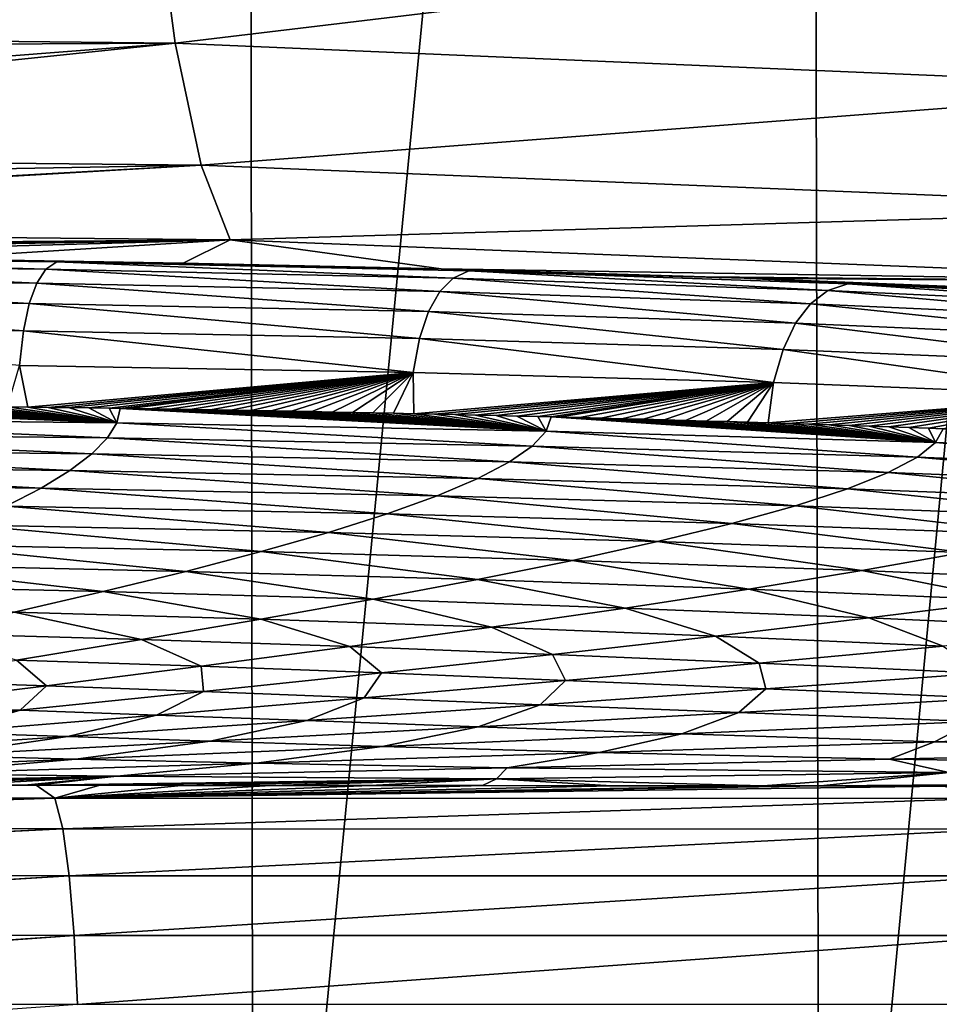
# Model space of a CAD drawing. Header units: metres. Extents: x -136 to 36, y -263 to -20.
# Tile 68 of 99: x 2.19 to 4.41, y -69.6 to -67.22. Entities that reach past the tile are written whole.
import ezdxf

# ---------------------------------------------------------------- set-up
doc = ezdxf.new("R2010")
doc.units = ezdxf.units.M
doc.layers.add('solid_11_382_034_XXX', color=7, linetype='CONTINUOUS')

msp = doc.modelspace()

# ---------------------------------------------------------------- linework, layer by layer
at = {"layer": 'solid_11_382_034_XXX'}
for points in [[(2.735515, -57.603088, 22.868654), (1.370191, -57.603088, 22.991058), (1.37977, -71.43354, 22.990484)], [(2.735515, -57.603088, 22.868654), (1.37977, -71.43354, 22.990484), (2.755159, -71.43222, 22.866291)], [(4.091122, -57.603088, 22.665129), (2.735515, -57.603088, 22.868654), (2.755159, -71.43222, 22.866291)], [(4.091122, -57.603088, 22.665129), (2.755159, -71.43222, 22.866291), (4.120614, -71.431091, 22.659779)], [(5.432197, -57.603088, 22.381208), (4.091122, -57.603088, 22.665129), (4.120614, -71.431091, 22.659779)], [(5.432197, -57.603088, 22.381208), (4.120614, -71.431091, 22.659779), (5.471212, -71.430115, 22.371689)], [(2.512827, -66.879593, -24.265017), (-0.000172, -67.251709, -24.969757), (-0.000171, -67.066566, -24.678522)], [(2.512827, -66.879593, -24.265017), (2.565877, -67.279167, -24.833714), (-0.000172, -67.251709, -24.969757)], [(2.512827, -66.879593, -24.265017), (4.976586, -66.989723, -23.873901), (2.565877, -67.279167, -24.833714)], [(4.976586, -66.989723, -23.873901), (5.076524, -67.386421, -24.432999), (2.565877, -67.279167, -24.833714)], [(2.565877, -67.279167, -24.833714), (-0.000171, -67.291977, -25.041265), (-0.000172, -67.251709, -24.969757)], [(2.565877, -67.279167, -24.833714), (-0.000167, -67.477425, -25.425972), (-0.000171, -67.291977, -25.041265)], [(2.565877, -67.279167, -24.833714), (-0.000164, -67.546501, -25.602993), (-0.000167, -67.477425, -25.425972)], [(2.565877, -67.279167, -24.833714), (2.628613, -67.573349, -25.462532), (-0.000164, -67.546501, -25.602993)], [(2.565877, -67.279167, -24.833714), (5.076524, -67.386421, -24.432999), (2.628613, -67.573349, -25.462532)], [(5.076524, -67.386421, -24.432999), (5.196702, -67.678596, -25.049551), (2.628613, -67.573349, -25.462532)], [(2.628613, -67.573349, -25.462532), (-0.000159, -67.620804, -25.82826), (-0.000164, -67.546501, -25.602993)], [(2.628613, -67.573349, -25.462532), (-0.000147, -67.720474, -26.243542), (-0.000159, -67.620804, -25.82826)], [(2.628613, -67.573349, -25.462532), (-0.000146, -67.726646, -26.277857), (-0.000147, -67.720474, -26.243542)], [(2.628613, -67.573349, -25.462532), (2.699121, -67.753166, -26.132298), (-0.000146, -67.726646, -26.277857)], [(2.628613, -67.573349, -25.462532), (5.196702, -67.678596, -25.049551), (2.699121, -67.753166, -26.132298)], [(5.196702, -67.678596, -25.049551), (5.333454, -67.857346, -25.704758), (2.699121, -67.753166, -26.132298)], [(2.699121, -67.753166, -26.132298), (-0.000131, -67.775307, -26.667095), (-0.000146, -67.726646, -26.277857)], [(2.699121, -67.753166, -26.132298), (0, -67.786644, -26.973072), (-0.000131, -67.775307, -26.667095)], [(2.699121, -67.753166, -26.132298), (0.676892, -67.787941, -26.963823), (0, -67.786644, -26.973072)], [(2.699121, -67.753166, -26.132298), (1.328907, -67.791992, -26.936991), (0.676892, -67.787941, -26.963823)], [(2.699121, -67.753166, -26.132298), (1.962749, -67.798988, -26.893513), (1.328907, -67.791992, -26.936991)], [(2.699121, -67.753166, -26.132298), (2.585721, -67.809273, -26.833864), (1.962749, -67.798988, -26.893513)], [(2.699121, -67.753166, -26.132298), (3.207725, -67.823456, -26.757204), (2.585721, -67.809273, -26.833864)], [(2.699121, -67.753166, -26.132298), (5.333454, -67.857346, -25.704758), (3.207725, -67.823456, -26.757204)], [(1.179011, -67.811302, -34.715813), (1.192717, -67.793335, -30.69672), (2.254649, -67.824081, -34.688675)], [(2.280911, -67.806488, -30.679993), (1.192717, -67.793335, -30.69672), (1.962749, -67.798988, -26.893513)], [(2.254649, -67.824081, -34.688675), (1.192717, -67.793335, -30.69672), (2.280911, -67.806488, -30.679993)], [(1.179011, -67.811302, -34.715813), (2.232455, -67.857437, -38.708927), (1.167592, -67.845345, -38.741364)], [(1.179011, -67.811302, -34.715813), (2.254649, -67.824081, -34.688675), (2.232455, -67.857437, -38.708927)], [(2.280911, -67.806488, -30.679993), (1.962749, -67.798988, -26.893513), (2.585721, -67.809273, -26.833864)], [(2.254649, -67.824081, -34.688675), (2.280911, -67.806488, -30.679993), (3.236641, -67.845589, -34.675632)], [(2.280911, -67.806488, -30.679993), (2.585721, -67.809273, -26.833864), (3.207725, -67.823456, -26.757204)], [(3.274425, -67.828445, -30.665409), (2.280911, -67.806488, -30.679993), (3.207725, -67.823456, -26.757204)], [(3.236641, -67.845589, -34.675632), (2.280911, -67.806488, -30.679993), (3.274425, -67.828445, -30.665409)], [(1.167592, -67.845345, -38.741364), (2.214368, -67.906914, -42.748356), (1.158484, -67.895668, -42.777615)], [(1.167592, -67.845345, -38.741364), (2.232455, -67.857437, -38.708927), (2.214368, -67.906914, -42.748356)], [(2.254649, -67.824081, -34.688675), (3.204217, -67.878113, -38.701134), (2.232455, -67.857437, -38.708927)], [(2.254649, -67.824081, -34.688675), (3.236641, -67.845589, -34.675632), (3.204217, -67.878113, -38.701134)], [(3.236641, -67.845589, -34.675632), (4.097967, -67.907372, -38.71711), (3.204217, -67.878113, -38.701134)], [(3.274425, -67.828445, -30.665409), (3.207725, -67.823456, -26.757204), (3.843963, -67.842621, -26.660671)], [(5.333454, -67.857346, -25.704758), (3.843963, -67.842621, -26.660671), (3.207725, -67.823456, -26.757204)], [(3.236641, -67.845589, -34.675632), (3.274425, -67.828445, -30.665409), (4.140227, -67.875824, -34.676079)], [(3.236641, -67.845589, -34.675632), (4.140227, -67.875824, -34.676079), (4.097967, -67.907372, -38.71711)], [(3.274425, -67.828445, -30.665409), (3.843963, -67.842621, -26.660671), (3.938312, -67.845901, -26.644772)], [(4.188684, -67.8592, -30.652718), (3.274425, -67.828445, -30.665409), (3.938312, -67.845901, -26.644772)], [(4.140227, -67.875824, -34.676079), (3.274425, -67.828445, -30.665409), (4.188684, -67.8592, -30.652718)], [(5.333454, -67.857346, -25.704758), (3.938312, -67.845901, -26.644772), (3.843963, -67.842621, -26.660671)], [(2.232455, -67.857437, -38.708927), (3.177204, -67.926483, -42.751957), (2.214368, -67.906914, -42.748356)], [(2.232455, -67.857437, -38.708927), (3.204217, -67.878113, -38.701134), (3.177204, -67.926483, -42.751957)], [(4.786355, -67.880859, -26.613062), (3.938312, -67.845901, -26.644772), (4.524548, -67.869026, -26.536697)], [(5.333454, -67.857346, -25.704758), (4.524548, -67.869026, -26.536697), (3.938312, -67.845901, -26.644772)], [(4.188684, -67.8592, -30.652718), (3.938312, -67.845901, -26.644772), (4.786355, -67.880859, -26.613062)], [(4.140227, -67.875824, -34.676079), (4.188684, -67.8592, -30.652718), (4.985332, -67.914772, -34.689224)], [(5.043853, -67.898766, -30.641594), (4.188684, -67.8592, -30.652718), (4.786355, -67.880859, -26.613062)], [(4.985332, -67.914772, -34.689224), (4.188684, -67.8592, -30.652718), (5.043853, -67.898766, -30.641594)], [(3.204217, -67.878113, -38.701134), (4.061956, -67.954376, -42.787434), (3.177204, -67.926483, -42.751957)], [(3.204217, -67.878113, -38.701134), (4.097967, -67.907372, -38.71711), (4.061956, -67.954376, -42.787434)], [(4.140227, -67.875824, -34.676079), (4.93343, -67.94519, -38.755718), (4.097967, -67.907372, -38.71711)], [(4.140227, -67.875824, -34.676079), (4.985332, -67.914772, -34.689224), (4.93343, -67.94519, -38.755718)], [(1.158484, -67.895668, -42.777615), (2.200541, -67.972946, -46.813244), (1.15177, -67.962524, -46.828064)], [(1.158484, -67.895668, -42.777615), (2.214368, -67.906914, -42.748356), (2.200541, -67.972946, -46.813244)], [(2.214368, -67.906914, -42.748356), (3.155804, -67.99128, -46.836411), (2.200541, -67.972946, -46.813244)], [(2.214368, -67.906914, -42.748356), (3.177204, -67.926483, -42.751957), (3.155804, -67.99128, -46.836411)], [(4.097967, -67.907372, -38.71711), (4.888192, -67.990562, -42.853497), (4.061956, -67.954376, -42.787434)], [(4.097967, -67.907372, -38.71711), (4.93343, -67.94519, -38.755718), (4.888192, -67.990562, -42.853497)], [(3.177204, -67.926483, -42.751957), (4.032438, -68.017517, -46.896664), (3.155804, -67.99128, -46.836411)], [(3.177204, -67.926483, -42.751957), (4.061956, -67.954376, -42.787434), (4.032438, -68.017517, -46.896664)], [(1.15177, -67.962524, -46.828064), (2.200541, -67.972946, -46.813244), (2.190938, -68.055984, -50.908325)], [(4.061956, -67.954376, -42.787434), (4.849893, -68.051628, -46.992836), (4.032438, -68.017517, -46.896664)], [(4.061956, -67.954376, -42.787434), (4.888192, -67.990562, -42.853497), (4.849893, -68.051628, -46.992836)], [(2.200541, -67.972946, -46.813244), (3.139971, -68.07309, -50.960747), (2.190938, -68.055984, -50.908325)], [(2.200541, -67.972946, -46.813244), (3.155804, -67.99128, -46.836411), (3.139971, -68.07309, -50.960747)], [(3.155804, -67.99128, -46.836411), (4.009351, -68.097473, -51.052055), (3.139971, -68.07309, -50.960747)], [(3.155804, -67.99128, -46.836411), (4.032438, -68.017517, -46.896664), (4.009351, -68.097473, -51.052055)], [(4.032438, -68.017517, -46.896664), (4.818453, -68.129112, -51.181484), (4.009351, -68.097473, -51.052055)], [(4.032438, -68.017517, -46.896664), (4.849893, -68.051628, -46.992836), (4.818453, -68.129112, -51.181484)], [(2.190938, -68.055984, -50.908325), (2.211161, -68.156578, -55.034363), (2.16209, -68.155945, -55.030701)], [(2.190938, -68.055984, -50.908325), (3.139971, -68.07309, -50.960747), (2.211161, -68.156578, -55.034363)], [(3.139971, -68.07309, -50.960747), (2.260185, -68.157234, -55.038128), (2.211161, -68.156578, -55.034363)], [(3.139971, -68.07309, -50.960747), (2.309166, -68.157906, -55.042004), (2.260185, -68.157234, -55.038128)], [(3.139971, -68.07309, -50.960747), (2.358111, -68.158592, -55.045986), (2.309166, -68.157906, -55.042004)], [(3.139971, -68.07309, -50.960747), (2.407025, -68.159302, -55.050079), (2.358111, -68.158592, -55.045986)], [(3.139971, -68.07309, -50.960747), (2.433418, -68.159698, -55.052334), (2.407025, -68.159302, -55.050079)], [(3.139971, -68.07309, -50.960747), (2.455915, -68.160034, -55.054283), (2.433418, -68.159698, -55.052334)], [(3.139971, -68.07309, -50.960747), (2.504787, -68.160782, -55.058601), (2.455915, -68.160034, -55.054283)], [(3.139971, -68.07309, -50.960747), (2.553647, -68.161552, -55.063038), (2.504787, -68.160782, -55.058601)], [(3.139971, -68.07309, -50.960747), (2.602502, -68.162338, -55.067593), (2.553647, -68.161552, -55.063038)], [(3.139971, -68.07309, -50.960747), (2.65136, -68.163147, -55.072266), (2.602502, -68.162338, -55.067593)], [(3.139971, -68.07309, -50.960747), (2.700227, -68.163979, -55.077065), (2.65136, -68.163147, -55.072266)], [(3.139971, -68.07309, -50.960747), (2.749111, -68.164833, -55.081989), (2.700227, -68.163979, -55.077065)], [(3.139971, -68.07309, -50.960747), (2.798022, -68.16571, -55.08704), (2.749111, -68.164833, -55.081989)], [(3.139971, -68.07309, -50.960747), (2.846966, -68.166611, -55.09222), (2.798022, -68.16571, -55.08704)], [(3.139971, -68.07309, -50.960747), (2.895953, -68.167534, -55.097534), (2.846966, -68.166611, -55.09222)], [(3.139971, -68.07309, -50.960747), (2.94499, -68.168472, -55.102985), (2.895953, -68.167534, -55.097534)], [(3.139971, -68.07309, -50.960747), (2.994088, -68.169441, -55.108578), (2.94499, -68.168472, -55.102985)], [(3.139971, -68.07309, -50.960747), (3.043261, -68.170441, -55.114311), (2.994088, -68.169441, -55.108578)], [(3.139971, -68.07309, -50.960747), (3.092518, -68.171455, -55.120193), (3.043261, -68.170441, -55.114311)], [(3.139971, -68.07309, -50.960747), (3.141868, -68.172508, -55.126225), (3.092518, -68.171455, -55.120193)], [(3.139971, -68.07309, -50.960747), (4.009351, -68.097473, -51.052055), (3.141868, -68.172508, -55.126225)], [(4.009351, -68.097473, -51.052055), (3.191323, -68.173576, -55.132412), (3.141868, -68.172508, -55.126225)], [(4.009351, -68.097473, -51.052055), (3.24089, -68.174675, -55.13876), (3.191323, -68.173576, -55.132412)], [(4.009351, -68.097473, -51.052055), (3.290579, -68.175804, -55.145264), (3.24089, -68.174675, -55.13876)], [(4.009351, -68.097473, -51.052055), (3.340403, -68.176964, -55.151939), (3.290579, -68.175804, -55.145264)], [(4.009351, -68.097473, -51.052055), (3.390382, -68.178146, -55.158787), (3.340403, -68.176964, -55.151939)], [(4.009351, -68.097473, -51.052055), (3.440561, -68.179367, -55.165817), (3.390382, -68.178146, -55.158787)], [(4.009351, -68.097473, -51.052055), (3.473267, -68.180176, -55.170483), (3.440561, -68.179367, -55.165817)], [(4.009351, -68.097473, -51.052055), (3.490979, -68.180618, -55.173038), (3.473267, -68.180176, -55.170483)], [(4.009351, -68.097473, -51.052055), (3.541654, -68.181908, -55.180458), (3.490979, -68.180618, -55.173038)], [(4.009351, -68.097473, -51.052055), (3.592581, -68.183228, -55.18808), (3.541654, -68.181908, -55.180458)], [(4.009351, -68.097473, -51.052055), (3.643639, -68.184578, -55.195889), (3.592581, -68.183228, -55.18808)], [(4.009351, -68.097473, -51.052055), (3.694724, -68.185966, -55.203873), (3.643639, -68.184578, -55.195889)], [(4.009351, -68.097473, -51.052055), (3.745725, -68.187378, -55.212013), (3.694724, -68.185966, -55.203873)], [(4.009351, -68.097473, -51.052055), (3.796522, -68.188812, -55.220295), (3.745725, -68.187378, -55.212013)], [(4.009351, -68.097473, -51.052055), (3.846963, -68.190269, -55.228691), (3.796522, -68.188812, -55.220295)], [(4.009351, -68.097473, -51.052055), (3.897041, -68.191742, -55.237198), (3.846963, -68.190269, -55.228691)], [(4.009351, -68.097473, -51.052055), (3.946778, -68.193237, -55.245819), (3.897041, -68.191742, -55.237198)], [(4.009351, -68.097473, -51.052055), (3.996223, -68.194748, -55.254559), (3.946778, -68.193237, -55.245819)], [(4.009351, -68.097473, -51.052055), (4.818453, -68.129112, -51.181484), (3.996223, -68.194748, -55.254559)], [(4.818453, -68.129112, -51.181484), (4.045401, -68.196289, -55.26342), (3.996223, -68.194748, -55.254559)], [(4.818453, -68.129112, -51.181484), (4.094316, -68.197845, -55.272404), (4.045401, -68.196289, -55.26342)], [(4.818453, -68.129112, -51.181484), (4.142981, -68.199425, -55.281509), (4.094316, -68.197845, -55.272404)], [(4.818453, -68.129112, -51.181484), (4.191408, -68.201027, -55.290741), (4.142981, -68.199425, -55.281509)], [(4.818453, -68.129112, -51.181484), (4.239618, -68.202644, -55.300098), (4.191408, -68.201027, -55.290741)], [(4.818453, -68.129112, -51.181484), (4.287629, -68.204292, -55.309582), (4.239618, -68.202644, -55.300098)], [(4.818453, -68.129112, -51.181484), (4.335455, -68.205956, -55.319202), (4.287629, -68.204292, -55.309582)], [(4.818453, -68.129112, -51.181484), (4.383111, -68.207649, -55.328953), (4.335455, -68.205956, -55.319202)], [(4.818453, -68.129112, -51.181484), (4.417881, -68.2089, -55.33617), (4.383111, -68.207649, -55.328953)], [(1.270518, -68.182198, -56.256916), (1.274407, -68.147453, -54.981709), (2.425287, -68.194382, -56.344646)], [(1.274407, -68.147453, -54.981709), (1.315816, -68.147736, -54.983326), (2.425287, -68.194382, -56.344646)], [(1.315816, -68.147736, -54.983326), (1.366425, -68.148087, -54.985382), (2.425287, -68.194382, -56.344646)], [(1.366425, -68.148087, -54.985382), (1.41691, -68.14846, -54.987526), (2.425287, -68.194382, -56.344646)], [(1.41691, -68.14846, -54.987526), (1.467275, -68.148849, -54.989758), (2.425287, -68.194382, -56.344646)], [(1.467275, -68.148849, -54.989758), (1.517522, -68.149246, -54.992077), (2.425287, -68.194382, -56.344646)], [(1.517522, -68.149246, -54.992077), (1.567657, -68.149666, -54.994484), (2.425287, -68.194382, -56.344646)], [(1.567657, -68.149666, -54.994484), (1.617683, -68.150101, -54.996983), (2.425287, -68.194382, -56.344646)], [(1.617683, -68.150101, -54.996983), (1.667606, -68.150551, -54.999573), (2.425287, -68.194382, -56.344646)], [(1.667606, -68.150551, -54.999573), (1.71743, -68.151016, -55.002254), (2.425287, -68.194382, -56.344646)], [(1.71743, -68.151016, -55.002254), (1.767159, -68.151497, -55.005028), (2.425287, -68.194382, -56.344646)], [(1.767159, -68.151497, -55.005028), (1.816799, -68.151993, -55.007896), (2.425287, -68.194382, -56.344646)], [(1.816799, -68.151993, -55.007896), (1.866353, -68.152504, -55.01086), (2.425287, -68.194382, -56.344646)], [(1.866353, -68.152504, -55.01086), (1.915824, -68.153038, -55.01392), (2.425287, -68.194382, -56.344646)], [(1.915824, -68.153038, -55.01392), (1.965216, -68.15358, -55.017075), (2.425287, -68.194382, -56.344646)], [(1.965216, -68.15358, -55.017075), (2.014534, -68.154144, -55.020332), (2.425287, -68.194382, -56.344646)], [(2.014534, -68.154144, -55.020332), (2.063783, -68.154732, -55.023685), (2.425287, -68.194382, -56.344646)], [(2.063783, -68.154732, -55.023685), (2.112966, -68.155327, -55.027142), (2.425287, -68.194382, -56.344646)], [(2.112966, -68.155327, -55.027142), (2.16209, -68.155945, -55.030701), (2.425287, -68.194382, -56.344646)], [(2.16209, -68.155945, -55.030701), (2.211161, -68.156578, -55.034363), (2.425287, -68.194382, -56.344646)], [(2.211161, -68.156578, -55.034363), (2.260185, -68.157234, -55.038128), (2.425287, -68.194382, -56.344646)], [(2.260185, -68.157234, -55.038128), (2.309166, -68.157906, -55.042004), (2.425287, -68.194382, -56.344646)], [(2.309166, -68.157906, -55.042004), (2.358111, -68.158592, -55.045986), (2.425287, -68.194382, -56.344646)], [(2.358111, -68.158592, -55.045986), (2.407025, -68.159302, -55.050079), (2.425287, -68.194382, -56.344646)], [(2.407025, -68.159302, -55.050079), (2.433418, -68.159698, -55.052334), (2.425287, -68.194382, -56.344646)], [(2.425287, -68.194382, -56.344646), (2.433418, -68.159698, -55.052334), (3.460554, -68.214363, -56.477283)], [(2.433418, -68.159698, -55.052334), (2.455915, -68.160034, -55.054283), (3.460554, -68.214363, -56.477283)], [(2.455915, -68.160034, -55.054283), (2.504787, -68.160782, -55.058601), (3.460554, -68.214363, -56.477283)], [(2.504787, -68.160782, -55.058601), (2.553647, -68.161552, -55.063038), (3.460554, -68.214363, -56.477283)], [(2.553647, -68.161552, -55.063038), (2.602502, -68.162338, -55.067593), (3.460554, -68.214363, -56.477283)], [(2.602502, -68.162338, -55.067593), (2.65136, -68.163147, -55.072266), (3.460554, -68.214363, -56.477283)], [(2.65136, -68.163147, -55.072266), (2.700227, -68.163979, -55.077065), (3.460554, -68.214363, -56.477283)], [(2.700227, -68.163979, -55.077065), (2.749111, -68.164833, -55.081989), (3.460554, -68.214363, -56.477283)], [(2.749111, -68.164833, -55.081989), (2.798022, -68.16571, -55.08704), (3.460554, -68.214363, -56.477283)], [(2.798022, -68.16571, -55.08704), (2.846966, -68.166611, -55.09222), (3.460554, -68.214363, -56.477283)], [(2.846966, -68.166611, -55.09222), (2.895953, -68.167534, -55.097534), (3.460554, -68.214363, -56.477283)], [(2.895953, -68.167534, -55.097534), (2.94499, -68.168472, -55.102985), (3.460554, -68.214363, -56.477283)], [(2.94499, -68.168472, -55.102985), (2.994088, -68.169441, -55.108578), (3.460554, -68.214363, -56.477283)], [(2.994088, -68.169441, -55.108578), (3.043261, -68.170441, -55.114311), (3.460554, -68.214363, -56.477283)], [(3.043261, -68.170441, -55.114311), (3.092518, -68.171455, -55.120193), (3.460554, -68.214363, -56.477283)], [(3.092518, -68.171455, -55.120193), (3.141868, -68.172508, -55.126225), (3.460554, -68.214363, -56.477283)], [(3.141868, -68.172508, -55.126225), (3.191323, -68.173576, -55.132412), (3.460554, -68.214363, -56.477283)], [(3.191323, -68.173576, -55.132412), (3.24089, -68.174675, -55.13876), (3.460554, -68.214363, -56.477283)], [(3.24089, -68.174675, -55.13876), (3.290579, -68.175804, -55.145264), (3.460554, -68.214363, -56.477283)], [(3.290579, -68.175804, -55.145264), (3.340403, -68.176964, -55.151939), (3.460554, -68.214363, -56.477283)], [(3.340403, -68.176964, -55.151939), (3.390382, -68.178146, -55.158787), (3.460554, -68.214363, -56.477283)], [(3.390382, -68.178146, -55.158787), (3.440561, -68.179367, -55.165817), (3.460554, -68.214363, -56.477283)], [(1.259042, -68.218727, -57.537518), (1.270518, -68.182198, -56.256916), (2.402703, -68.23098, -57.646309)], [(1.270518, -68.182198, -56.256916), (2.425287, -68.194382, -56.344646), (2.402703, -68.23098, -57.646309)], [(2.402703, -68.23098, -57.646309), (2.425287, -68.194382, -56.344646), (3.427255, -68.250526, -57.795898)], [(2.425287, -68.194382, -56.344646), (3.460554, -68.214363, -56.477283), (3.427255, -68.250526, -57.795898)], [(3.440561, -68.179367, -55.165817), (3.473267, -68.180176, -55.170483), (3.460554, -68.214363, -56.477283)], [(3.460554, -68.214363, -56.477283), (3.473267, -68.180176, -55.170483), (4.40008, -68.242165, -56.655262)], [(3.473267, -68.180176, -55.170483), (3.490979, -68.180618, -55.173038), (4.40008, -68.242165, -56.655262)], [(3.490979, -68.180618, -55.173038), (3.541654, -68.181908, -55.180458), (4.40008, -68.242165, -56.655262)], [(3.541654, -68.181908, -55.180458), (3.592581, -68.183228, -55.18808), (4.40008, -68.242165, -56.655262)], [(3.592581, -68.183228, -55.18808), (3.643639, -68.184578, -55.195889), (4.40008, -68.242165, -56.655262)], [(3.643639, -68.184578, -55.195889), (3.694724, -68.185966, -55.203873), (4.40008, -68.242165, -56.655262)], [(3.694724, -68.185966, -55.203873), (3.745725, -68.187378, -55.212013), (4.40008, -68.242165, -56.655262)], [(3.745725, -68.187378, -55.212013), (3.796522, -68.188812, -55.220295), (4.40008, -68.242165, -56.655262)], [(3.796522, -68.188812, -55.220295), (3.846963, -68.190269, -55.228691), (4.40008, -68.242165, -56.655262)], [(3.846963, -68.190269, -55.228691), (3.897041, -68.191742, -55.237198), (4.40008, -68.242165, -56.655262)], [(3.897041, -68.191742, -55.237198), (3.946778, -68.193237, -55.245819), (4.40008, -68.242165, -56.655262)], [(3.946778, -68.193237, -55.245819), (3.996223, -68.194748, -55.254559), (4.40008, -68.242165, -56.655262)], [(3.996223, -68.194748, -55.254559), (4.045401, -68.196289, -55.26342), (4.40008, -68.242165, -56.655262)], [(4.045401, -68.196289, -55.26342), (4.094316, -68.197845, -55.272404), (4.40008, -68.242165, -56.655262)], [(4.094316, -68.197845, -55.272404), (4.142981, -68.199425, -55.281509), (4.40008, -68.242165, -56.655262)], [(4.142981, -68.199425, -55.281509), (4.191408, -68.201027, -55.290741), (4.40008, -68.242165, -56.655262)], [(4.191408, -68.201027, -55.290741), (4.239618, -68.202644, -55.300098), (4.40008, -68.242165, -56.655262)], [(1.239656, -68.257004, -58.822147), (1.259042, -68.218727, -57.537518), (2.365129, -68.269447, -58.954845)], [(1.259042, -68.218727, -57.537518), (2.402703, -68.23098, -57.646309), (2.365129, -68.269447, -58.954845)], [(3.427255, -68.250526, -57.795898), (3.460554, -68.214363, -56.477283), (4.356245, -68.277412, -57.987278)], [(3.460554, -68.214363, -56.477283), (4.40008, -68.242165, -56.655262), (4.356245, -68.277412, -57.987278)], [(4.239618, -68.202644, -55.300098), (4.287629, -68.204292, -55.309582), (4.40008, -68.242165, -56.655262)], [(4.287629, -68.204292, -55.309582), (4.335455, -68.205956, -55.319202), (4.40008, -68.242165, -56.655262)], [(4.335455, -68.205956, -55.319202), (4.383111, -68.207649, -55.328953), (4.40008, -68.242165, -56.655262)], [(4.383111, -68.207649, -55.328953), (4.417881, -68.2089, -55.33617), (4.40008, -68.242165, -56.655262)], [(4.40008, -68.242165, -56.655262), (4.417881, -68.2089, -55.33617), (5.274637, -68.277786, -56.878666)], [(2.365129, -68.269447, -58.954845), (2.402703, -68.23098, -57.646309), (3.37273, -68.28862, -59.123001)], [(2.402703, -68.23098, -57.646309), (3.427255, -68.250526, -57.795898), (3.37273, -68.28862, -59.123001)], [(4.356245, -68.277412, -57.987278), (4.40008, -68.242165, -56.655262), (5.220208, -68.311646, -58.220772)], [(4.40008, -68.242165, -56.655262), (5.274637, -68.277786, -56.878666), (5.220208, -68.311646, -58.220772)], [(1.212063, -68.297012, -60.109238), (1.239656, -68.257004, -58.822147), (2.312067, -68.309738, -60.267414)], [(1.239656, -68.257004, -58.822147), (2.365129, -68.269447, -58.954845), (2.312067, -68.309738, -60.267414)], [(2.312067, -68.309738, -60.267414), (2.365129, -68.269447, -58.954845), (3.296374, -68.328583, -60.454765)], [(2.365129, -68.269447, -58.954845), (3.37273, -68.28862, -59.123001), (3.296374, -68.328583, -60.454765)], [(3.37273, -68.28862, -59.123001), (3.427255, -68.250526, -57.795898), (4.285633, -68.31459, -59.328251)], [(3.427255, -68.250526, -57.795898), (4.356245, -68.277412, -57.987278), (4.285633, -68.31459, -59.328251)], [(3.296374, -68.328583, -60.454765), (3.37273, -68.28862, -59.123001), (4.187624, -68.35363, -60.673637)], [(3.37273, -68.28862, -59.123001), (4.285633, -68.31459, -59.328251), (4.187624, -68.35363, -60.673637)], [(4.285633, -68.31459, -59.328251), (4.356245, -68.277412, -57.987278), (5.133964, -68.347389, -59.571278)], [(4.356245, -68.277412, -57.987278), (5.220208, -68.311646, -58.220772), (5.133964, -68.347389, -59.571278)], [(1.176112, -68.338707, -61.397259), (1.212063, -68.297012, -60.109238), (2.243281, -68.351784, -61.581257)], [(1.212063, -68.297012, -60.109238), (2.312067, -68.309738, -60.267414), (2.243281, -68.351784, -61.581257)], [(2.243281, -68.351784, -61.581257), (2.312067, -68.309738, -60.267414), (3.197931, -68.370323, -61.78751)], [(2.312067, -68.309738, -60.267414), (3.296374, -68.328583, -60.454765), (3.197931, -68.370323, -61.78751)], [(4.187624, -68.35363, -60.673637), (4.285633, -68.31459, -59.328251), (5.015347, -68.384933, -60.925152)], [(4.285633, -68.31459, -59.328251), (5.133964, -68.347389, -59.571278), (5.015347, -68.384933, -60.925152)], [(1.176112, -68.338707, -61.397259), (2.243281, -68.351784, -61.581257), (2.158831, -68.395508, -62.893635)], [(3.197931, -68.370323, -61.78751), (3.296374, -68.328583, -60.454765), (4.062001, -68.394432, -62.019096)], [(3.296374, -68.328583, -60.454765), (4.187624, -68.35363, -60.673637), (4.062001, -68.394432, -62.019096)], [(2.158831, -68.395508, -62.893635), (2.243281, -68.351784, -61.581257), (3.077536, -68.413734, -63.117584)], [(2.243281, -68.351784, -61.581257), (3.197931, -68.370323, -61.78751), (3.077536, -68.413734, -63.117584)], [(4.062001, -68.394432, -62.019096), (4.187624, -68.35363, -60.673637), (4.864237, -68.424194, -62.277607)], [(4.187624, -68.35363, -60.673637), (5.015347, -68.384933, -60.925152), (4.864237, -68.424194, -62.277607)], [(3.077536, -68.413734, -63.117584), (3.197931, -68.370323, -61.78751), (3.909002, -68.436882, -63.360332)], [(3.197931, -68.370323, -61.78751), (4.062001, -68.394432, -62.019096), (3.909002, -68.436882, -63.360332)], [(2.059083, -68.440796, -64.201721), (2.158831, -68.395508, -62.893635), (2.935722, -68.458694, -64.441223)], [(2.158831, -68.395508, -62.893635), (3.077536, -68.413734, -63.117584), (2.935722, -68.458694, -64.441223)], [(2.935722, -68.458694, -64.441223), (3.077536, -68.413734, -63.117584), (3.729324, -68.48082, -64.692932)], [(3.077536, -68.413734, -63.117584), (3.909002, -68.436882, -63.360332), (3.729324, -68.48082, -64.692932)], [(3.909002, -68.436882, -63.360332), (4.062001, -68.394432, -62.019096), (4.681002, -68.465027, -63.62394)], [(4.062001, -68.394432, -62.019096), (4.864237, -68.424194, -62.277607), (4.681002, -68.465027, -63.62394)], [(3.729324, -68.48082, -64.692932), (3.909002, -68.436882, -63.360332), (4.466502, -68.507301, -64.959343)], [(3.909002, -68.436882, -63.360332), (4.681002, -68.465027, -63.62394), (4.466502, -68.507301, -64.959343)], [(1.944695, -68.487549, -65.502693), (2.059083, -68.440796, -64.201721), (2.773409, -68.505043, -65.754669)], [(2.059083, -68.440796, -64.201721), (2.935722, -68.458694, -64.441223), (2.773409, -68.505043, -65.754669)], [(2.773409, -68.505043, -65.754669), (2.935722, -68.458694, -64.441223), (3.524114, -68.5261, -66.012482)], [(2.935722, -68.458694, -64.441223), (3.729324, -68.48082, -64.692932), (3.524114, -68.5261, -66.012482)], [(3.524114, -68.5261, -66.012482), (3.729324, -68.48082, -64.692932), (4.222081, -68.55085, -66.278976)], [(3.729324, -68.48082, -64.692932), (4.466502, -68.507301, -64.959343), (4.222081, -68.55085, -66.278976)], [(1.816601, -68.535637, -66.793808), (1.944695, -68.487549, -65.502693), (2.591882, -68.552643, -67.054276)], [(1.944695, -68.487549, -65.502693), (2.773409, -68.505043, -65.754669), (2.591882, -68.552643, -67.054276)], [(2.591882, -68.552643, -67.054276), (2.773409, -68.505043, -65.754669), (3.294939, -68.57254, -67.314697)], [(2.773409, -68.505043, -65.754669), (3.524114, -68.5261, -66.012482), (3.294939, -68.57254, -67.314697)], [(4.222081, -68.55085, -66.278976), (4.466502, -68.507301, -64.959343), (4.8961, -68.579689, -66.5644)], [(3.294939, -68.57254, -67.314697), (3.524114, -68.5261, -66.012482), (3.949537, -68.595482, -67.578163)], [(3.524114, -68.5261, -66.012482), (4.222081, -68.55085, -66.278976), (3.949537, -68.595482, -67.578163)], [(1.675996, -68.584938, -68.072556), (1.816601, -68.535637, -66.793808), (2.392769, -68.601326, -68.336693)], [(1.816601, -68.535637, -66.793808), (2.591882, -68.552643, -67.054276), (2.392769, -68.601326, -68.336693)], [(2.392769, -68.601326, -68.336693), (2.591882, -68.552643, -67.054276), (3.043771, -68.619965, -68.595634)], [(2.591882, -68.552643, -67.054276), (3.294939, -68.57254, -67.314697), (3.043771, -68.619965, -68.595634)], [(3.949537, -68.595482, -67.578163), (4.222081, -68.55085, -66.278976), (4.582444, -68.621918, -67.855988)], [(4.222081, -68.55085, -66.278976), (4.8961, -68.579689, -66.5644), (4.582444, -68.621918, -67.855988)], [(3.043771, -68.619965, -68.595634), (3.294939, -68.57254, -67.314697), (3.651103, -68.641022, -68.852592)], [(3.294939, -68.57254, -67.314697), (3.949537, -68.595482, -67.578163), (3.651103, -68.641022, -68.852592)], [(1.675996, -68.584938, -68.072556), (2.392769, -68.601326, -68.336693), (2.178021, -68.650932, -69.599007)], [(2.178021, -68.650932, -69.599007), (2.392769, -68.601326, -68.336693), (2.772955, -68.668198, -69.85186)], [(2.392769, -68.601326, -68.336693), (3.043771, -68.619965, -68.595634), (2.772955, -68.668198, -69.85186)], [(3.651103, -68.641022, -68.852592), (3.949537, -68.595482, -67.578163), (4.239322, -68.665001, -69.119698)], [(3.949537, -68.595482, -67.578163), (4.582444, -68.621918, -67.855988), (4.239322, -68.665001, -69.119698)], [(2.772955, -68.668198, -69.85186), (3.043771, -68.619965, -68.595634), (3.329422, -68.687294, -70.098465)], [(3.043771, -68.619965, -68.595634), (3.651103, -68.641022, -68.852592), (3.329422, -68.687294, -70.098465)], [(4.239322, -68.665001, -69.119698), (4.582444, -68.621918, -67.855988), (4.836153, -68.692352, -69.407738)], [(1.949857, -68.701317, -70.838837), (2.178021, -68.650932, -69.599007), (2.485155, -68.717072, -71.080544)], [(2.178021, -68.650932, -69.599007), (2.772955, -68.668198, -69.85186), (2.485155, -68.717072, -71.080544)], [(3.329422, -68.687294, -70.098465), (3.651103, -68.641022, -68.852592), (3.869597, -68.708755, -70.351524)], [(3.651103, -68.641022, -68.852592), (4.239322, -68.665001, -69.119698), (3.869597, -68.708755, -70.351524)], [(2.485155, -68.717072, -71.080544), (2.772955, -68.668198, -69.85186), (2.987485, -68.734116, -71.31263)], [(2.772955, -68.668198, -69.85186), (3.329422, -68.687294, -70.098465), (2.987485, -68.734116, -71.31263)], [(3.869597, -68.708755, -70.351524), (4.239322, -68.665001, -69.119698), (4.418649, -68.733078, -70.622276)], [(4.239322, -68.665001, -69.119698), (4.836153, -68.692352, -69.407738), (4.418649, -68.733078, -70.622276)], [(2.987485, -68.734116, -71.31263), (3.329422, -68.687294, -70.098465), (3.476505, -68.753014, -71.548119)], [(3.329422, -68.687294, -70.098465), (3.869597, -68.708755, -70.351524), (3.476505, -68.753014, -71.548119)], [(1.949857, -68.701317, -70.838837), (2.485155, -68.717072, -71.080544), (2.18323, -68.766418, -72.279472)], [(2.18323, -68.766418, -72.279472), (2.485155, -68.717072, -71.080544), (2.628505, -68.781319, -72.492615)], [(2.485155, -68.717072, -71.080544), (2.987485, -68.734116, -71.31263), (2.628505, -68.781319, -72.492615)], [(3.476505, -68.753014, -71.548119), (3.869597, -68.708755, -70.351524), (3.974671, -68.774284, -71.798386)], [(3.869597, -68.708755, -70.351524), (4.418649, -68.733078, -70.622276), (3.974671, -68.774284, -71.798386)], [(2.628505, -68.781319, -72.492615), (2.987485, -68.734116, -71.31263), (3.063518, -68.797615, -72.70681)], [(2.987485, -68.734116, -71.31263), (3.476505, -68.753014, -71.548119), (3.063518, -68.797615, -72.70681)], [(3.974671, -68.774284, -71.798386), (4.418649, -68.733078, -70.622276), (4.513083, -68.797905, -72.059509)], [(1.870099, -68.816101, -73.447052), (2.18323, -68.766418, -72.279472), (2.255769, -68.828758, -73.636581)], [(2.18323, -68.766418, -72.279472), (2.628505, -68.781319, -72.492615), (2.255769, -68.828758, -73.636581)], [(3.063518, -68.797615, -72.70681), (3.476505, -68.753014, -71.548119), (3.507891, -68.815826, -72.93325)], [(3.476505, -68.753014, -71.548119), (3.974671, -68.774284, -71.798386), (3.507891, -68.815826, -72.93325)], [(2.255769, -68.828758, -73.636581), (2.628505, -68.781319, -72.492615), (2.634197, -68.842415, -73.825562)], [(2.628505, -68.781319, -72.492615), (3.063518, -68.797615, -72.70681), (2.634197, -68.842415, -73.825562)], [(3.507891, -68.815826, -72.93325), (3.974671, -68.774284, -71.798386), (3.990692, -68.835899, -73.167229)], [(3.974671, -68.774284, -71.798386), (4.513083, -68.797905, -72.059509), (3.990692, -68.835899, -73.167229)], [(1.870099, -68.816101, -73.447052), (2.255769, -68.828758, -73.636581), (1.872491, -68.876305, -74.743332)], [(2.634197, -68.842415, -73.825562), (3.063518, -68.797615, -72.70681), (3.022088, -68.857582, -74.024689)], [(3.063518, -68.797615, -72.70681), (3.507891, -68.815826, -72.93325), (3.022088, -68.857582, -74.024689)], [(3.022088, -68.857582, -74.024689), (3.507891, -68.815826, -72.93325), (3.446367, -68.874146, -74.228226)], [(3.507891, -68.815826, -72.93325), (3.990692, -68.835899, -73.167229), (3.446367, -68.874146, -74.228226)], [(3.990692, -68.835899, -73.167229), (4.513083, -68.797905, -72.059509), (4.533557, -68.858688, -73.426926)], [(1.872491, -68.876305, -74.743332), (2.255769, -68.828758, -73.636581), (2.192048, -68.887291, -74.903)], [(2.255769, -68.828758, -73.636581), (2.634197, -68.842415, -73.825562), (2.192048, -68.887291, -74.903)], [(2.192048, -68.887291, -74.903), (2.634197, -68.842415, -73.825562), (2.520999, -68.899429, -75.071114)], [(2.634197, -68.842415, -73.825562), (3.022088, -68.857582, -74.024689), (2.520999, -68.899429, -75.071114)], [(3.446367, -68.874146, -74.228226), (3.990692, -68.835899, -73.167229), (3.925563, -68.892975, -74.454277)], [(3.990692, -68.835899, -73.167229), (4.533557, -68.858688, -73.426926), (3.925563, -68.892975, -74.454277)], [(2.520999, -68.899429, -75.071114), (3.022088, -68.857582, -74.024689), (2.884046, -68.912529, -75.240746)], [(3.022088, -68.857582, -74.024689), (3.446367, -68.874146, -74.228226), (2.884046, -68.912529, -75.240746)], [(3.925563, -68.892975, -74.454277), (4.533557, -68.858688, -73.426926), (4.491291, -68.914268, -74.700859)], [(1.872491, -68.876305, -74.743332), (2.192048, -68.887291, -74.903), (1.740364, -68.932144, -75.938339)], [(1.740364, -68.932144, -75.938339), (2.192048, -68.887291, -74.903), (2.008176, -68.941277, -76.071579)], [(2.192048, -68.887291, -74.903), (2.520999, -68.899429, -75.071114), (2.008176, -68.941277, -76.071579)], [(2.884046, -68.912529, -75.240746), (3.446367, -68.874146, -74.228226), (3.296557, -68.927467, -75.429497)], [(3.446367, -68.874146, -74.228226), (3.925563, -68.892975, -74.454277), (3.296557, -68.927467, -75.429497)], [(2.008176, -68.941277, -76.071579), (2.520999, -68.899429, -75.071114), (2.307513, -68.950981, -76.203598)], [(2.520999, -68.899429, -75.071114), (2.884046, -68.912529, -75.240746), (2.307513, -68.950981, -76.203598)], [(2.307513, -68.950981, -76.203598), (2.884046, -68.912529, -75.240746), (2.650558, -68.962097, -76.351181)], [(2.884046, -68.912529, -75.240746), (3.296557, -68.927467, -75.429497), (2.650558, -68.962097, -76.351181)], [(3.296557, -68.927467, -75.429497), (3.925563, -68.892975, -74.454277), (3.788415, -68.944382, -75.634758)], [(3.925563, -68.892975, -74.454277), (4.491291, -68.914268, -74.700859), (3.788415, -68.944382, -75.634758)], [(2.650558, -68.962097, -76.351181), (3.296557, -68.927467, -75.429497), (3.065401, -68.974709, -76.510864)], [(3.296557, -68.927467, -75.429497), (3.788415, -68.944382, -75.634758), (3.065401, -68.974709, -76.510864)], [(3.788415, -68.944382, -75.634758), (4.491291, -68.914268, -74.700859), (4.39712, -68.963661, -75.854706)], [(4.491291, -68.914268, -74.700859), (5.181774, -68.938446, -74.966202), (4.39712, -68.963661, -75.854706)], [(2.008176, -68.941277, -76.071579), (2.307513, -68.950981, -76.203598), (1.720321, -68.989433, -77.116219)], [(1.720321, -68.989433, -77.116219), (2.307513, -68.950981, -76.203598), (1.991412, -68.996826, -77.218452)], [(2.307513, -68.950981, -76.203598), (2.650558, -68.962097, -76.351181), (1.991412, -68.996826, -77.218452)], [(3.065401, -68.974709, -76.510864), (3.788415, -68.944382, -75.634758), (3.58876, -68.989151, -76.680779)], [(3.788415, -68.944382, -75.634758), (4.39712, -68.963661, -75.854706), (3.58876, -68.989151, -76.680779)], [(4.39712, -68.963661, -75.854706), (5.181774, -68.938446, -74.966202), (5.188637, -68.985657, -76.072487)], [(1.991412, -68.996826, -77.218452), (2.650558, -68.962097, -76.351181), (2.326399, -69.005219, -77.328018)], [(2.650558, -68.962097, -76.351181), (3.065401, -68.974709, -76.510864), (2.326399, -69.005219, -77.328018)], [(2.326399, -69.005219, -77.328018), (3.065401, -68.974709, -76.510864), (2.761158, -69.014893, -77.442917)], [(3.065401, -68.974709, -76.510864), (3.58876, -68.989151, -76.680779), (2.761158, -69.014893, -77.442917)], [(3.58876, -68.989151, -76.680779), (4.39712, -68.963661, -75.854706), (4.289053, -69.00573, -76.845451)], [(4.39712, -68.963661, -75.854706), (5.188637, -68.985657, -76.072487), (4.289053, -69.00573, -76.845451)], [(1.991412, -68.996826, -77.218452), (2.326399, -69.005219, -77.328018), (1.575614, -69.035889, -78.085663)], [(1.575614, -69.035889, -78.085663), (2.326399, -69.005219, -77.328018), (1.918915, -69.040863, -78.140152)], [(2.326399, -69.005219, -77.328018), (2.761158, -69.014893, -77.442917), (1.918915, -69.040863, -78.140152)], [(2.761158, -69.014893, -77.442917), (3.58876, -68.989151, -76.680779), (3.36646, -69.02607, -77.549423)], [(3.58876, -68.989151, -76.680779), (4.289053, -69.00573, -76.845451), (3.36646, -69.02607, -77.549423)], [(3.36646, -69.02607, -77.549423), (4.289053, -69.00573, -76.845451), (4.431839, -69.037468, -77.529297)], [(4.289053, -69.00573, -76.845451), (5.188637, -68.985657, -76.072487), (5.496637, -69.022423, -76.833092)], [(4.289053, -69.00573, -76.845451), (5.496637, -69.022423, -76.833092), (4.431839, -69.037468, -77.529297)], [(1.918915, -69.040863, -78.140152), (2.761158, -69.014893, -77.442917), (2.42576, -69.046677, -78.183022)], [(2.761158, -69.014893, -77.442917), (3.36646, -69.02607, -77.549423), (2.42576, -69.046677, -78.183022)], [(2.42576, -69.046677, -78.183022), (3.36646, -69.02607, -77.549423), (3.341364, -69.052773, -78.142723)], [(3.36646, -69.02607, -77.549423), (4.431839, -69.037468, -77.529297), (3.341364, -69.052773, -78.142723)], [(1.918915, -69.040863, -78.140152), (2.42576, -69.046677, -78.183022), (1.472858, -69.067574, -78.746078)], [(1.572726, -69.06768, -78.738068), (1.472858, -69.067574, -78.746078), (2.42576, -69.046677, -78.183022)], [(1.719638, -69.067833, -78.725327), (1.572726, -69.06768, -78.738068), (2.42576, -69.046677, -78.183022)], [(1.872459, -69.067993, -78.710892), (1.719638, -69.067833, -78.725327), (2.42576, -69.046677, -78.183022)], [(2.032858, -69.068161, -78.694427), (1.872459, -69.067993, -78.710892), (2.42576, -69.046677, -78.183022)], [(2.202596, -69.068329, -78.675537), (2.032858, -69.068161, -78.694427), (2.42576, -69.046677, -78.183022)], [(2.202596, -69.068329, -78.675537), (2.42576, -69.046677, -78.183022), (2.231087, -69.068352, -78.672211)], [(2.42576, -69.046677, -78.183022), (3.341364, -69.052773, -78.142723), (2.231087, -69.068352, -78.672211)], [(2.384231, -69.068504, -78.653641), (2.231087, -69.068352, -78.672211), (3.341364, -69.052773, -78.142723)], [(2.580888, -69.068687, -78.627975), (2.384231, -69.068504, -78.653641), (3.341364, -69.052773, -78.142723)], [(2.796602, -69.068893, -78.597473), (2.580888, -69.068687, -78.627975), (3.341364, -69.052773, -78.142723)], [(3.036547, -69.069107, -78.560623), (2.796602, -69.068893, -78.597473), (3.341364, -69.052773, -78.142723)], [(3.307532, -69.069344, -78.515297), (3.036547, -69.069107, -78.560623), (3.341364, -69.052773, -78.142723)], [(3.618757, -69.069603, -78.458344), (3.307532, -69.069344, -78.515297), (3.341364, -69.052773, -78.142723)], [(3.983474, -69.069901, -78.384865), (3.341364, -69.052773, -78.142723), (4.431839, -69.037468, -77.529297)], [(3.983474, -69.069901, -78.384865), (3.618757, -69.069603, -78.458344), (3.341364, -69.052773, -78.142723)], [(3.983474, -69.069901, -78.384865), (4.431839, -69.037468, -77.529297), (4.122096, -69.070007, -78.355011)], [(4.431839, -69.037468, -77.529297), (5.349762, -69.061195, -77.811569), (4.122096, -69.070007, -78.355011)], [(0.000001, -69.097504, -78.978226), (2.032858, -69.068161, -78.694427), (2.202596, -69.068329, -78.675537)], [(0.000001, -69.097504, -78.978226), (2.202596, -69.068329, -78.675537), (2.231087, -69.068352, -78.672211)], [(2.276073, -69.099243, -78.842934), (0.000001, -69.097504, -78.978226), (2.231087, -69.068352, -78.672211)], [(2.276073, -69.099243, -78.842934), (2.231087, -69.068352, -78.672211), (2.384231, -69.068504, -78.653641)], [(2.276073, -69.099243, -78.842934), (2.384231, -69.068504, -78.653641), (2.580888, -69.068687, -78.627975)], [(2.276073, -69.099243, -78.842934), (2.580888, -69.068687, -78.627975), (2.796602, -69.068893, -78.597473)], [(2.276073, -69.099243, -78.842934), (2.796602, -69.068893, -78.597473), (3.036547, -69.069107, -78.560623)], [(2.276073, -69.099243, -78.842934), (3.036547, -69.069107, -78.560623), (3.307532, -69.069344, -78.515297)], [(2.276073, -69.099243, -78.842934), (3.307532, -69.069344, -78.515297), (3.618757, -69.069603, -78.458344)], [(2.276073, -69.099243, -78.842934), (3.618757, -69.069603, -78.458344), (3.983474, -69.069901, -78.384865)], [(2.276073, -69.099243, -78.842934), (3.983474, -69.069901, -78.384865), (4.122096, -69.070007, -78.355011)], [(2.276073, -69.099243, -78.842934), (4.122096, -69.070007, -78.355011), (4.42084, -69.070236, -78.287056)], [(2.276073, -69.099243, -78.842934), (4.42084, -69.070236, -78.287056), (4.520155, -69.100624, -78.443237)], [(4.42084, -69.070236, -78.287056), (4.122096, -69.070007, -78.355011), (5.349762, -69.061195, -77.811569)], [(2.276073, -69.099243, -78.842934), (0.000002, -69.17115, -79.138344), (0.000001, -69.097504, -78.978226)], [(2.276073, -69.099243, -78.842934), (0.000002, -69.17231, -79.14019), (0.000002, -69.17115, -79.138344)], [(2.276073, -69.099243, -78.842934), (2.29491, -69.173569, -79.004028), (0.000002, -69.17231, -79.14019)], [(2.276073, -69.099243, -78.842934), (4.520155, -69.100624, -78.443237), (2.29491, -69.173569, -79.004028)], [(4.520155, -69.100624, -78.443237), (4.557742, -69.174454, -78.601242), (2.29491, -69.173569, -79.004028)], [(2.29491, -69.173569, -79.004028), (0.000002, -69.282928, -79.275429), (0.000002, -69.17231, -79.14019)], [(2.29491, -69.173569, -79.004028), (0.000002, -69.285629, -79.277985), (0.000002, -69.282928, -79.275429)], [(2.29491, -69.173569, -79.004028), (2.310904, -69.286469, -79.141235), (0.000002, -69.285629, -79.277985)], [(2.29491, -69.173569, -79.004028), (4.557742, -69.174454, -78.601242), (2.310904, -69.286469, -79.141235)], [(4.557742, -69.174454, -78.601242), (4.589752, -69.286949, -78.735962), (2.310904, -69.286469, -79.141235)], [(2.310904, -69.286469, -79.141235), (0.000002, -69.425499, -79.380127), (0.000002, -69.285629, -79.277985)], [(2.310904, -69.286469, -79.141235), (0.000002, -69.430099, -79.38266), (0.000002, -69.425499, -79.380127)], [(2.310904, -69.286469, -79.141235), (2.323014, -69.430626, -79.245636), (0.000002, -69.430099, -79.38266)], [(2.310904, -69.286469, -79.141235), (4.589752, -69.286949, -78.735962), (2.323014, -69.430626, -79.245636)], [(4.589752, -69.286949, -78.735962), (4.614106, -69.430794, -78.838646), (2.323014, -69.430626, -79.245636)], [(2.323014, -69.430626, -79.245636), (0.000001, -69.58976, -79.445747), (0.000002, -69.430099, -79.38266)], [(2.323014, -69.430626, -79.245636), (0.000001, -69.596336, -79.447418), (0.000001, -69.58976, -79.445747)], [(2.323014, -69.430626, -79.245636), (2.330454, -69.596672, -79.310463), (0.000001, -69.596336, -79.447418)], [(2.323014, -69.430626, -79.245636), (4.614106, -69.430794, -78.838646), (2.330454, -69.596672, -79.310463)], [(4.614106, -69.430794, -78.838646), (4.629221, -69.596642, -78.902634), (2.330454, -69.596672, -79.310463)], [(2.330454, -69.596672, -79.310463), (0, -69.765221, -79.468094), (0.000001, -69.596336, -79.447418)]]:
    msp.add_3dface(points, dxfattribs=at)

doc.saveas('drawing.dxf')
